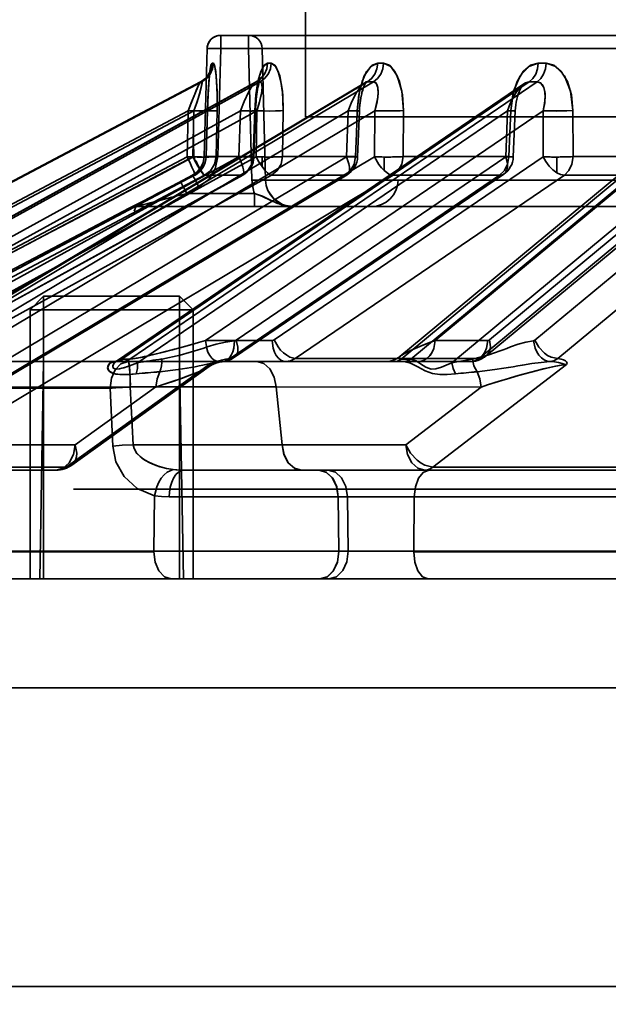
# Model space of a CAD drawing. Header units: millimetres. Extents: x -1465 to 393277, y -3788 to 454312.
# Tile 43 of 256: x 18759 to 18781, y 11624 to 11660. Entities that reach past the tile are written whole.
import ezdxf

# ---------------------------------------------------------------- set-up
doc = ezdxf.new("R2010")
doc.units = ezdxf.units.MM
doc.header["$XCLIPFRAME"] = 2
for name, color, linetype in [('AHU03-3-68634OBJ', 8, 'Continuous'), ('EC-MTR_250-0_7OBJ', 8, 'Continuous'), ('HEX_HEAD_SCR_M6X16OBJ', 8, 'Continuous')]:
    doc.layers.add(name, color=color, linetype=linetype)
picture_1 = doc.add_image_def('image1.bmp', size_in_pixel=(951, 911))

msp = doc.modelspace()

# ---------------------------------------------------------------- linework, layer by layer
at = {"layer": 'AHU03-3-68634OBJ', "color": 8, "linetype": 'Continuous', "lineweight": 35, "ltscale": 100}
for p, q in [((18954.259, 11639.827), (18686.259, 11639.827)), ((18953.759, 11635.827), (18686.759, 11635.827)), ((18953.759, 11624.827), (18686.759, 11624.827))]:
    msp.add_line(p, q, dxfattribs=at)
at = {"layer": 'EC-MTR_250-0_7OBJ', "color": 8, "linetype": 'Continuous', "lineweight": 35, "ltscale": 100}
for p, q in [((18769.409, 11656.827), (18769.409, 11715.327)), ((18766.289, 11659.34), (18766.289, 11659.827)), ((18818.107, 11659.827), (18766.289, 11659.827)), ((18767.316, 11659.34), (18767.316, 11659.827)), ((18765.789, 11659.341), (18765.681, 11655.364)), ((18765.681, 11655.364), (18765.79, 11659.34)), ((18818.127, 11659.34), (18765.79, 11659.34)), ((18766.181, 11655.364), (18766.289, 11659.34)), ((18767.438, 11654.501), (18767.316, 11659.34)), ((18767.937, 11654.501), (18767.815, 11659.34)), ((18767.815, 11659.34), (18767.937, 11654.501)), ((18765.87, 11658.446), (18765.849, 11658.407)), ((18765.885, 11658.478), (18765.87, 11658.445)), ((18765.878, 11658.349), (18765.882, 11658.388)), ((18765.882, 11658.388), (18765.887, 11658.424)), ((18765.895, 11658.505), (18765.885, 11658.478)), ((18765.887, 11658.423), (18765.891, 11658.455)), ((18765.891, 11658.455), (18765.895, 11658.483)), ((18765.901, 11658.522), (18765.895, 11658.504)), ((18746.472, 11648.027), (18765.548, 11658.115)), ((18765.544, 11658.114), (18746.472, 11648.027)), ((18746.52, 11648.028), (18765.593, 11658.115)), ((18767.57, 11658.105), (18749.236, 11648.021)), ((18749.265, 11648.028), (18767.605, 11658.115)), ((18749.399, 11648.028), (18767.739, 11658.115)), ((18771.586, 11658.083), (18754.702, 11648.007)), ((18754.783, 11648.028), (18771.686, 11658.115)), ((18755.001, 11648.028), (18771.903, 11658.115)), ((18777.436, 11658.044), (18762.451, 11647.842)), ((18762.655, 11647.917), (18777.633, 11658.115)), ((18762.951, 11647.919), (18777.926, 11658.115)), ((18765.656, 11658.186), (18765.602, 11658.148)), ((18765.839, 11657.873), (18765.847, 11657.996)), ((18765.856, 11658.11), (18765.86, 11658.164)), ((18765.864, 11658.214), (18765.869, 11658.262)), ((18765.869, 11658.262), (18765.873, 11658.308)), ((18767.746, 11658.255), (18767.729, 11658.233)), ((18771.616, 11658.104), (18771.586, 11658.083)), ((18771.635, 11658.119), (18771.615, 11658.103)), ((18772.929, 11647.919), (18785.218, 11658.115)), ((18773.284, 11647.917), (18785.575, 11658.115)), ((18765.824, 11657.601), (18765.832, 11657.741)), ((18765.828, 11657.672), (18765.835, 11657.808)), ((18765.832, 11657.741), (18765.839, 11657.873)), ((18765.835, 11657.808), (18765.843, 11657.936)), ((18784.884, 11657.973), (18772.874, 11648.009)), ((18777.202, 11657.574), (18777.23, 11657.665)), ((18777.23, 11657.665), (18777.26, 11657.748)), ((18777.26, 11657.747), (18777.292, 11657.821)), ((18777.292, 11657.821), (18777.323, 11657.886)), ((18777.323, 11657.886), (18777.353, 11657.939)), ((18777.353, 11657.938), (18777.381, 11657.981)), ((18765.806, 11657.138), (18765.812, 11657.299)), ((18765.812, 11657.299), (18765.818, 11657.453)), ((18765.818, 11657.453), (18765.824, 11657.601)), ((18767.579, 11657.267), (18767.587, 11657.372)), ((18767.596, 11657.472), (18767.607, 11657.569)), ((18777.125, 11657.157), (18777.138, 11657.268)), ((18777.138, 11657.268), (18777.155, 11657.375)), ((18777.155, 11657.375), (18777.177, 11657.478)), ((18777.177, 11657.477), (18777.202, 11657.575)), ((18746.753, 11647.348), (18765.097, 11657.05)), ((18746.955, 11647.348), (18765.299, 11657.05)), ((18749.375, 11647.348), (18767.015, 11657.05)), ((18749.974, 11647.348), (18767.613, 11657.05)), ((18754.722, 11647.348), (18770.979, 11657.05)), ((18755.694, 11647.348), (18771.95, 11657.05)), ((18763.226, 11647.782), (18776.837, 11657.05)), ((18765.097, 11657.05), (18765.049, 11655.357)), ((18765.263, 11655.357), (18765.299, 11657.05)), ((18765.733, 11648.599), (18778.144, 11657.05)), ((18765.802, 11657.057), (18765.754, 11655.364)), ((18765.756, 11655.362), (18765.806, 11657.138)), ((18766.156, 11657.057), (18766.119, 11655.364)), ((18766.119, 11655.364), (18766.156, 11657.057)), ((18767.015, 11657.05), (18766.957, 11655.357)), ((18767.541, 11657.057), (18767.484, 11655.364)), ((18767.511, 11655.358), (18767.568, 11657.05)), ((18767.613, 11657.05), (18767.59, 11655.357)), ((18768.588, 11657.057), (18768.564, 11655.364)), ((18768.564, 11655.364), (18768.588, 11657.057)), ((18770.979, 11657.05), (18770.914, 11655.357)), ((18771.324, 11655.354), (18771.389, 11657.047)), ((18771.95, 11657.05), (18771.94, 11655.357)), ((18773.007, 11657.057), (18772.996, 11655.364)), ((18772.996, 11655.364), (18773.007, 11657.057)), ((18774.178, 11648.599), (18784.363, 11657.05)), ((18774.786, 11647.782), (18785.956, 11657.05)), ((18776.837, 11657.05), (18776.767, 11655.357)), ((18776.884, 11655.364), (18776.953, 11657.057)), ((18776.953, 11657.057), (18776.884, 11655.364)), ((18777.048, 11655.352), (18777.118, 11657.045)), ((18777.118, 11657.045), (18777.125, 11657.158)), ((18777.118, 11657.045), (18777.125, 11657.157)), ((18778.144, 11657.05), (18778.148, 11655.357)), ((18779.245, 11655.364), (18779.241, 11657.057)), ((18779.245, 11655.364), (18779.241, 11657.057)), ((18769.409, 11656.827), (18871.109, 11656.827)), ((18745.564, 11645.056), (18765.049, 11655.357)), ((18745.777, 11645.056), (18765.263, 11655.357)), ((18748.221, 11645.056), (18766.957, 11655.357)), ((18748.853, 11645.056), (18767.59, 11655.357)), ((18753.646, 11645.056), (18770.914, 11655.357)), ((18754.673, 11645.056), (18771.94, 11655.357)), ((18765.326, 11655.355), (18765.326, 11655.238)), ((18765.654, 11655.18), (18765.623, 11655.089)), ((18765.673, 11655.272), (18765.653, 11655.179)), ((18765.681, 11655.364), (18765.673, 11655.271)), ((18765.754, 11655.364), (18765.681, 11655.364)), ((18767.484, 11655.364), (18766.119, 11655.364)), ((18766.859, 11648.614), (18776.767, 11655.357)), ((18767.808, 11654.998), (18767.808, 11655.353)), ((18768.252, 11648.622), (18778.148, 11655.357)), ((18771.242, 11655.364), (18768.564, 11655.364)), ((18772.304, 11654.851), (18772.304, 11655.351)), ((18776.884, 11655.364), (18772.996, 11655.364)), ((18776.17, 11648.622), (18784.291, 11655.357)), ((18777.843, 11648.614), (18785.974, 11655.357)), ((18778.644, 11654.769), (18778.644, 11655.351)), ((18784.192, 11655.364), (18779.245, 11655.364)), ((18765.407, 11654.784), (18765.332, 11654.725)), ((18765.474, 11654.85), (18765.406, 11654.783)), ((18765.533, 11654.924), (18765.473, 11654.849)), ((18765.583, 11655.005), (18765.533, 11654.924)), ((18776.053, 11648.034), (18784.175, 11654.769)), ((18745.698, 11644.299), (18765.33, 11654.678)), ((18745.843, 11644.376), (18765.328, 11654.677)), ((18746.211, 11644.376), (18765.696, 11654.677)), ((18748.334, 11644.376), (18767.071, 11654.677)), ((18748.361, 11644.383), (18767.097, 11654.684)), ((18749.425, 11644.376), (18768.16, 11654.677)), ((18753.59, 11644.376), (18770.859, 11654.677)), ((18753.667, 11644.397), (18770.934, 11654.698)), ((18755.361, 11644.376), (18772.627, 11654.677)), ((18764.73, 11654.402), (18764.472, 11654.267)), ((18765.252, 11654.677), (18764.73, 11654.402)), ((18765.252, 11654.677), (18764.808, 11654.443)), ((18765.252, 11654.677), (18764.808, 11654.443)), ((18765.333, 11654.726), (18765.252, 11654.677)), ((18765.328, 11654.677), (18765.252, 11654.677)), ((18767.071, 11654.677), (18765.696, 11654.677)), ((18766.635, 11647.934), (18776.544, 11654.677)), ((18766.791, 11647.981), (18776.699, 11654.723)), ((18772.817, 11654.501), (18767.937, 11654.501)), ((18770.859, 11654.677), (18768.16, 11654.677)), ((18769.029, 11647.942), (18778.924, 11654.677)), ((18776.544, 11654.677), (18772.627, 11654.677)), ((18772.817, 11654.501), (18867.701, 11654.501)), ((18775.787, 11647.942), (18783.91, 11654.677)), ((18778.68, 11647.934), (18786.809, 11654.677)), ((18783.91, 11654.677), (18778.924, 11654.677)), ((18763.967, 11654.003), (18763.857, 11653.946)), ((18764.114, 11654.08), (18763.967, 11654.003)), ((18764.27, 11654.162), (18764.114, 11654.08)), ((18764.472, 11654.267), (18764.27, 11654.162)), ((18764.508, 11654.286), (18764.472, 11654.267)), ((18765.041, 11654.014), (18765.486, 11654.248)), ((18767.532, 11654.014), (18765.041, 11654.014)), ((18765.486, 11654.248), (18765.484, 11654.247)), ((18767.532, 11654.014), (18767.532, 11653.527)), ((18763.322, 11653.669), (18763.101, 11653.555)), ((18763.603, 11653.814), (18763.304, 11653.659)), ((18763.726, 11653.878), (18763.603, 11653.814)), ((18763.857, 11653.946), (18763.726, 11653.878)), ((18763.884, 11653.96), (18763.857, 11653.946)), ((18762.921, 11653.47), (18744.819, 11643.942)), ((18762.921, 11653.47), (18762.93, 11653.47)), ((18762.959, 11653.484), (18762.959, 11653.483)), ((18762.982, 11653.495), (18762.97, 11653.489)), ((18763.016, 11653.512), (18762.982, 11653.495)), ((18763.116, 11653.563), (18763.016, 11653.512)), ((18763.154, 11653.527), (18767.532, 11653.527)), ((18767.532, 11653.527), (18768.937, 11653.527)), ((18768.937, 11653.527), (18818.272, 11653.527)), ((18768.179, 11648.599), (18765.733, 11648.599)), ((18776.111, 11648.599), (18774.178, 11648.599)), ((18762.715, 11647.919), (18762.951, 11647.919)), ((18775.787, 11647.942), (18769.029, 11647.942)), ((18772.553, 11647.849), (18772.46, 11647.832)), ((18772.642, 11647.875), (18772.552, 11647.848)), ((18772.727, 11647.912), (18772.641, 11647.875)), ((18772.806, 11647.957), (18772.725, 11647.911)), ((18772.877, 11648.01), (18772.804, 11647.956)), ((18773.218, 11647.919), (18772.929, 11647.919)), ((18775.825, 11647.896), (18775.905, 11647.934)), ((18762.427, 11647.827), (18754.835, 11647.827)), ((18759.776, 11647.827), (18759.637, 11639.827)), ((18760.601, 11643.942), (18765.858, 11647.712)), ((18760.816, 11644.015), (18765.868, 11647.64)), ((18762.419, 11647.826), (18762.422, 11647.827)), ((18762.426, 11647.829), (18762.421, 11647.827)), ((18762.663, 11647.827), (18762.427, 11647.827)), ((18762.451, 11647.842), (18762.437, 11647.833)), ((18772.693, 11647.827), (18762.663, 11647.827)), ((18764.776, 11647.827), (18764.916, 11639.827)), ((18765.869, 11647.64), (18765.944, 11647.689)), ((18765.942, 11647.688), (18766.023, 11647.731)), ((18772.461, 11647.832), (18772.368, 11647.827)), ((18772.982, 11647.827), (18772.693, 11647.827)), ((18775.484, 11647.827), (18772.982, 11647.827)), ((18774.084, 11643.942), (18779, 11647.712)), ((18762.226, 11646.845), (18754.084, 11646.845)), ((18763.899, 11646.889), (18756.357, 11646.89)), ((18763.9, 11646.89), (18760.939, 11644.765)), ((18762.318, 11644.717), (18762.226, 11646.845)), ((18763.067, 11644.763), (18762.964, 11646.891)), ((18775.865, 11646.889), (18768.323, 11646.89)), ((18768.323, 11646.89), (18768.546, 11644.765)), ((18768.546, 11644.765), (18768.323, 11646.89)), ((18775.865, 11646.889), (18773.093, 11644.765)), ((18773.093, 11644.765), (18775.866, 11646.889)), ((18760.939, 11644.765), (18756.392, 11644.765)), ((18773.093, 11644.765), (18768.546, 11644.765)), ((18760.601, 11643.942), (18754.522, 11643.942)), ((18783.247, 11643.942), (18774.084, 11643.942)), ((18760.233, 11643.827), (18753.956, 11643.827)), ((18764.927, 11643.827), (18769.905, 11643.827)), ((18769.905, 11643.827), (18770.244, 11643.827)), ((18770.244, 11643.827), (18783.905, 11643.827)), ((18887.392, 11643.127), (18760.873, 11643.127)), ((18763.828, 11640.845), (18763.851, 11642.889)), ((18764.396, 11642.845), (18811.416, 11642.845)), ((18770.636, 11640.845), (18770.611, 11642.845)), ((18770.951, 11642.845), (18770.976, 11640.845)), ((18773.388, 11640.845), (18773.406, 11642.845)), ((18763.828, 11640.845), (18743.913, 11640.845)), ((18763.828, 11640.827), (18743.913, 11640.827)), ((18773.388, 11640.845), (18763.828, 11640.845)), ((18805.858, 11640.845), (18773.388, 11640.845)), ((18805.858, 11640.827), (18773.388, 11640.827)), ((18744.854, 11639.827), (18769.928, 11639.827)), ((18770.269, 11639.827), (18769.928, 11639.827)), ((18770.269, 11639.827), (18810.03, 11639.827))]:
    msp.add_line(p, q, dxfattribs=at)
at = {"layer": 'EC-MTR_250-0_7OBJ', "color": 8, "linetype": 'Continuous', "lineweight": 35, "ltscale": 100, "flags": 128}
for points in [[(18766.15, 11659.807), (18766.085, 11659.783), (18766.023, 11659.75), (18765.966, 11659.709), (18765.916, 11659.66), (18765.873, 11659.605), (18765.838, 11659.544), (18765.813, 11659.479), (18765.796, 11659.411), (18765.789, 11659.341)], [(18766.289, 11659.827), (18766.219, 11659.822), (18766.15, 11659.807)], [(18765.79, 11659.34), (18765.806, 11659.344), (18765.822, 11659.344), (18765.842, 11659.345), (18765.867, 11659.346), (18765.929, 11659.346), (18766.005, 11659.346), (18766.093, 11659.344), (18766.189, 11659.343), (18766.289, 11659.34)], [(18766.289, 11659.34), (18766.189, 11659.343), (18766.093, 11659.344), (18766.005, 11659.346), (18765.929, 11659.346), (18765.867, 11659.346), (18765.842, 11659.345), (18765.822, 11659.344), (18765.806, 11659.344), (18765.796, 11659.343)], [(18767.316, 11659.34), (18767.411, 11659.342), (18767.502, 11659.344), (18767.587, 11659.345), (18767.662, 11659.345), (18767.724, 11659.345), (18767.75, 11659.344), (18767.771, 11659.344), (18767.789, 11659.343), (18767.802, 11659.342), (18767.815, 11659.34)], [(18765.593, 11658.115), (18765.762, 11658.234), (18765.898, 11658.4), (18765.985, 11658.597), (18766.018, 11658.802)], [(18765.802, 11657.057), (18765.824, 11657.637), (18765.854, 11658.127), (18765.89, 11658.5), (18765.931, 11658.727), (18765.973, 11658.802)], [(18765.973, 11658.802), (18765.92, 11658.686), (18765.871, 11658.332), (18765.831, 11657.768), (18765.802, 11657.057)], [(18766.018, 11658.802), (18766.006, 11658.802), (18765.973, 11658.802)], [(18766.018, 11658.802), (18766.074, 11658.686), (18766.124, 11658.332), (18766.155, 11657.768), (18766.156, 11657.057)], [(18766.156, 11657.057), (18766.157, 11657.637), (18766.139, 11658.127), (18766.106, 11658.5), (18766.063, 11658.727), (18766.018, 11658.802)], [(18767.541, 11657.057), (18767.583, 11657.637), (18767.659, 11658.127), (18767.763, 11658.5), (18767.885, 11658.727), (18768.014, 11658.802)], [(18768.014, 11658.802), (18767.855, 11658.686), (18767.709, 11658.332), (18767.599, 11657.768), (18767.541, 11657.057)], [(18767.605, 11658.115), (18767.767, 11658.234), (18767.899, 11658.4), (18767.983, 11658.597), (18768.014, 11658.802)], [(18767.739, 11658.115), (18767.901, 11658.234), (18768.032, 11658.4), (18768.116, 11658.597), (18768.147, 11658.802)], [(18768.147, 11658.802), (18768.31, 11658.686), (18768.457, 11658.332), (18768.558, 11657.768), (18768.588, 11657.057)], [(18768.588, 11657.057), (18768.57, 11657.637), (18768.505, 11658.127), (18768.403, 11658.5), (18768.279, 11658.727), (18768.147, 11658.802)], [(18771.307, 11657.057), (18771.365, 11657.637), (18771.485, 11658.127), (18771.654, 11658.5), (18771.853, 11658.727), (18772.064, 11658.802)], [(18772.064, 11658.802), (18771.803, 11658.686), (18771.566, 11658.332), (18771.39, 11657.768), (18771.307, 11657.057)], [(18771.686, 11658.115), (18771.836, 11658.234), (18771.957, 11658.4), (18772.035, 11658.597), (18772.064, 11658.802)], [(18771.903, 11658.115), (18772.052, 11658.234), (18772.173, 11658.4), (18772.25, 11658.597), (18772.278, 11658.802)], [(18772.278, 11658.802), (18772.543, 11658.686), (18772.781, 11658.332), (18772.948, 11657.768), (18773.007, 11657.057)], [(18773.007, 11657.057), (18772.969, 11657.637), (18772.859, 11658.127), (18772.693, 11658.5), (18772.492, 11658.727), (18772.278, 11658.802)], [(18776.953, 11657.057), (18777.027, 11657.637), (18777.186, 11658.127), (18777.413, 11658.5), (18777.681, 11658.727), (18777.965, 11658.802)], [(18777.965, 11658.801), (18777.613, 11658.686), (18777.294, 11658.332), (18777.06, 11657.768), (18776.953, 11657.057)], [(18777.965, 11658.802), (18777.94, 11658.597), (18777.871, 11658.4), (18777.765, 11658.234), (18777.633, 11658.115)], [(18777.926, 11658.115), (18778.056, 11658.234), (18778.162, 11658.4), (18778.229, 11658.597), (18778.254, 11658.802)], [(18778.254, 11658.802), (18778.609, 11658.686), (18778.929, 11658.332), (18779.156, 11657.768), (18779.241, 11657.057)], [(18779.241, 11657.057), (18779.185, 11657.637), (18779.035, 11658.127), (18778.811, 11658.5), (18778.541, 11658.727), (18778.255, 11658.801)], [(18765.849, 11658.407), (18765.822, 11658.363), (18765.789, 11658.318), (18765.75, 11658.272), (18765.706, 11658.228), (18765.656, 11658.186), (18765.602, 11658.148), (18765.544, 11658.114)], [(18765.873, 11658.307), (18765.878, 11658.35), (18765.882, 11658.388)], [(18765.895, 11658.482), (18765.899, 11658.505), (18765.902, 11658.522), (18765.904, 11658.533), (18765.901, 11658.522)], [(18765.544, 11658.114), (18765.483, 11658.016), (18765.382, 11657.784), (18765.249, 11657.449), (18765.097, 11657.05)], [(18765.544, 11658.114), (18765.505, 11658.058), (18765.473, 11657.993), (18765.387, 11657.796), (18765.309, 11657.605), (18765.208, 11657.343), (18765.097, 11657.05)], [(18765.299, 11657.05), (18765.393, 11657.314), (18765.469, 11657.546), (18765.529, 11657.747), (18765.571, 11657.908), (18765.595, 11658.019), (18765.603, 11658.079), (18765.593, 11658.115)], [(18765.299, 11657.05), (18765.417, 11657.385), (18765.509, 11657.679), (18765.573, 11657.913), (18765.6, 11658.063), (18765.593, 11658.115)], [(18765.548, 11658.115), (18765.558, 11658.115), (18765.593, 11658.115)], [(18765.548, 11658.115), (18765.559, 11658.115), (18765.593, 11658.115)], [(18765.843, 11657.936), (18765.851, 11658.054), (18765.856, 11658.11)], [(18765.847, 11657.997), (18765.851, 11658.055), (18765.856, 11658.111)], [(18765.86, 11658.163), (18765.864, 11658.215), (18765.869, 11658.262)], [(18767.015, 11657.05), (18767.149, 11657.391), (18767.307, 11657.734), (18767.46, 11657.992), (18767.57, 11658.105)], [(18767.669, 11658.173), (18767.625, 11658.139), (18767.569, 11658.104)], [(18767.57, 11658.105), (18767.579, 11658.109), (18767.605, 11658.115)], [(18767.57, 11658.104), (18767.582, 11658.11), (18767.594, 11658.114), (18767.605, 11658.115)], [(18767.613, 11657.05), (18767.697, 11657.314), (18767.757, 11657.546), (18767.795, 11657.747), (18767.81, 11657.908), (18767.806, 11658.019), (18767.789, 11658.079), (18767.739, 11658.115)], [(18767.613, 11657.05), (18767.717, 11657.385), (18767.784, 11657.679), (18767.81, 11657.913), (18767.794, 11658.063), (18767.739, 11658.115)], [(18767.619, 11657.662), (18767.631, 11657.75), (18767.644, 11657.833), (18767.658, 11657.911), (18767.673, 11657.982), (18767.688, 11658.048), (18767.702, 11658.106)], [(18767.688, 11658.048), (18767.702, 11658.106), (18767.717, 11658.157), (18767.73, 11658.2), (18767.742, 11658.234), (18767.751, 11658.257), (18767.757, 11658.272), (18767.746, 11658.255), (18767.729, 11658.233), (18767.704, 11658.205), (18767.67, 11658.173), (18767.625, 11658.139)], [(18770.979, 11657.05), (18771.115, 11657.397), (18771.281, 11657.723), (18771.436, 11657.946), (18771.586, 11658.083)], [(18771.471, 11657.673), (18771.493, 11657.761), (18771.516, 11657.839), (18771.54, 11657.91), (18771.563, 11657.972), (18771.586, 11658.026), (18771.607, 11658.068), (18771.624, 11658.099), (18771.636, 11658.118), (18771.643, 11658.127), (18771.634, 11658.118)], [(18771.49, 11657.746), (18771.509, 11657.816), (18771.53, 11657.881), (18771.551, 11657.941), (18771.572, 11657.993), (18771.592, 11658.038), (18771.61, 11658.074), (18771.625, 11658.101)], [(18771.586, 11658.083), (18771.621, 11658.101), (18771.654, 11658.111), (18771.686, 11658.115)], [(18771.95, 11657.05), (18772.022, 11657.314), (18772.062, 11657.546), (18772.077, 11657.747), (18772.064, 11657.908), (18772.032, 11658.019), (18771.991, 11658.079), (18771.903, 11658.115)], [(18771.95, 11657.05), (18772.037, 11657.385), (18772.075, 11657.679), (18772.063, 11657.913), (18772.004, 11658.063), (18771.903, 11658.115)], [(18776.837, 11657.05), (18776.931, 11657.314), (18777.039, 11657.546), (18777.159, 11657.747), (18777.283, 11657.908), (18777.401, 11658.019), (18777.494, 11658.079), (18777.633, 11658.115)], [(18777.381, 11657.981), (18777.404, 11658.012), (18777.423, 11658.033), (18777.434, 11658.043)], [(18778.144, 11657.05), (18778.2, 11657.314), (18778.22, 11657.546), (18778.21, 11657.747), (18778.171, 11657.908), (18778.111, 11658.019), (18778.049, 11658.079), (18777.926, 11658.115)], [(18778.144, 11657.05), (18778.205, 11657.347), (18778.216, 11657.692), (18778.169, 11657.913), (18778.065, 11658.067), (18777.926, 11658.115)], [(18767.607, 11657.569), (18767.619, 11657.663), (18767.631, 11657.751)], [(18771.389, 11657.047), (18771.395, 11657.162), (18771.405, 11657.275), (18771.418, 11657.382), (18771.434, 11657.485), (18771.452, 11657.583), (18771.472, 11657.675)], [(18767.568, 11657.05), (18767.573, 11657.16), (18767.579, 11657.268)], [(18767.568, 11657.05), (18767.573, 11657.16), (18767.579, 11657.267)], [(18767.587, 11657.372), (18767.597, 11657.473), (18767.607, 11657.57)], [(18771.394, 11657.151), (18771.402, 11657.249), (18771.413, 11657.342), (18771.425, 11657.431), (18771.439, 11657.516), (18771.454, 11657.596)], [(18765.097, 11657.05), (18765.236, 11657.047), (18765.375, 11657.044), (18765.505, 11657.043), (18765.564, 11657.043), (18765.618, 11657.044), (18765.666, 11657.044), (18765.707, 11657.045), (18765.741, 11657.047), (18765.768, 11657.048), (18765.787, 11657.05), (18765.799, 11657.052), (18765.805, 11657.069), (18765.803, 11657.057), (18765.802, 11657.071)], [(18765.097, 11657.05), (18765.236, 11657.047), (18765.375, 11657.044), (18765.505, 11657.043), (18765.564, 11657.043), (18765.618, 11657.044), (18765.666, 11657.044), (18765.707, 11657.045), (18765.741, 11657.047), (18765.768, 11657.048), (18765.787, 11657.05), (18765.799, 11657.052), (18765.805, 11657.069), (18765.803, 11657.057), (18765.802, 11657.071)], [(18765.299, 11657.05), (18765.288, 11656.476), (18765.284, 11655.912), (18765.294, 11655.356)], [(18765.363, 11657.048), (18765.638, 11657.044), (18765.772, 11657.043), (18765.893, 11657.044), (18765.995, 11657.046), (18766.074, 11657.049), (18766.127, 11657.052), (18766.156, 11657.057)], [(18767.015, 11657.05), (18767.146, 11657.047), (18767.271, 11657.044), (18767.328, 11657.044), (18767.382, 11657.043), (18767.429, 11657.043), (18767.471, 11657.044), (18767.505, 11657.044), (18767.533, 11657.045), (18767.552, 11657.047), (18767.564, 11657.049), (18767.541, 11657.057)], [(18767.015, 11657.05), (18767.122, 11657.047), (18767.226, 11657.045), (18767.323, 11657.044), (18767.409, 11657.043), (18767.445, 11657.044), (18767.478, 11657.044), (18767.506, 11657.044), (18767.528, 11657.045), (18767.546, 11657.046), (18767.559, 11657.047), (18767.569, 11657.05)], [(18767.568, 11657.05), (18767.553, 11657.055), (18767.541, 11657.057)], [(18767.831, 11657.045), (18768.078, 11657.043), (18768.306, 11657.045), (18768.482, 11657.05), (18768.588, 11657.057)], [(18770.979, 11657.05), (18771.096, 11657.047), (18771.151, 11657.045), (18771.203, 11657.044), (18771.249, 11657.044), (18771.29, 11657.043), (18771.325, 11657.043), (18771.352, 11657.044), (18771.372, 11657.044), (18771.384, 11657.045), (18771.375, 11657.05), (18771.358, 11657.052), (18771.335, 11657.054), (18771.307, 11657.057)], [(18770.979, 11657.05), (18771.061, 11657.047), (18771.138, 11657.046), (18771.21, 11657.044), (18771.272, 11657.044), (18771.298, 11657.043), (18771.322, 11657.043), (18771.342, 11657.044), (18771.359, 11657.044), (18771.372, 11657.044), (18771.387, 11657.046)], [(18771.31, 11657.056), (18771.276, 11656.21), (18771.242, 11655.364)], [(18771.389, 11657.047), (18771.376, 11657.05), (18771.355, 11657.052), (18771.341, 11657.054), (18771.307, 11657.057)], [(18772.314, 11657.044), (18772.527, 11657.044), (18772.726, 11657.046), (18772.889, 11657.051), (18773.007, 11657.057)], [(18777.118, 11657.045), (18777.106, 11657.044), (18777.086, 11657.043), (18777.072, 11657.044), (18777.056, 11657.044), (18777.039, 11657.044), (18776.997, 11657.045), (18776.948, 11657.046), (18776.895, 11657.048), (18776.837, 11657.05)], [(18776.953, 11657.057), (18776.988, 11657.055), (18777.02, 11657.053), (18777.048, 11657.051), (18777.072, 11657.049), (18777.092, 11657.048), (18777.106, 11657.046), (18777.117, 11657.045)], [(18779.241, 11657.057), (18779.013, 11657.048), (18778.712, 11657.044), (18778.401, 11657.044), (18778.144, 11657.05)], [(18778.144, 11657.05), (18778.368, 11657.045), (18778.64, 11657.043)], [(18778.64, 11657.043), (18778.981, 11657.048), (18779.241, 11657.057)], [(18765.049, 11655.357), (18765.333, 11655.352), (18765.563, 11655.351), (18765.714, 11655.355), (18765.754, 11655.364)], [(18765.049, 11655.357), (18765.237, 11655.353), (18765.424, 11655.351), (18765.594, 11655.351), (18765.717, 11655.356), (18765.754, 11655.364)], [(18765.328, 11654.677), (18765.335, 11654.686), (18765.333, 11654.708), (18765.329, 11654.731), (18765.32, 11654.76), (18765.309, 11654.794), (18765.294, 11654.834), (18765.276, 11654.878), (18765.232, 11654.981), (18765.178, 11655.097), (18765.049, 11655.357)], [(18765.252, 11654.677), (18765.426, 11654.8), (18765.559, 11654.963), (18765.647, 11655.154), (18765.681, 11655.364)], [(18766.119, 11655.364), (18766.093, 11655.36), (18766.053, 11655.357), (18766.005, 11655.355), (18765.953, 11655.353), (18765.9, 11655.352), (18765.846, 11655.351), (18765.794, 11655.351), (18765.743, 11655.351), (18765.695, 11655.351), (18765.65, 11655.351), (18765.608, 11655.351), (18765.569, 11655.352), (18765.533, 11655.352), (18765.501, 11655.352), (18765.47, 11655.353), (18765.442, 11655.353), (18765.412, 11655.354), (18765.382, 11655.354), (18765.351, 11655.355), (18765.321, 11655.356), (18765.294, 11655.356)], [(18765.294, 11655.356), (18765.301, 11655.303), (18765.34, 11655.253), (18765.382, 11655.2), (18765.406, 11655.133), (18765.443, 11655.065), (18765.481, 11654.994), (18765.52, 11654.923), (18765.56, 11654.854), (18765.601, 11654.789), (18765.64, 11654.733), (18765.673, 11654.693), (18765.696, 11654.677)], [(18765.326, 11655.238), (18765.39, 11655.124), (18765.452, 11655.018), (18765.51, 11654.922), (18765.563, 11654.838), (18765.609, 11654.771), (18765.647, 11654.72), (18765.663, 11654.702), (18765.676, 11654.689), (18765.687, 11654.68)], [(18765.486, 11654.248), (18765.847, 11654.529), (18766.088, 11654.915), (18766.181, 11655.365)], [(18765.624, 11655.091), (18765.583, 11655.004), (18765.533, 11654.924)], [(18766.181, 11655.364), (18766.088, 11655.366), (18765.993, 11655.368), (18765.902, 11655.369), (18765.821, 11655.37), (18765.786, 11655.37), (18765.756, 11655.369), (18765.731, 11655.369), (18765.711, 11655.368), (18765.696, 11655.367), (18765.681, 11655.364)], [(18766.119, 11655.364), (18766.061, 11655.083), (18765.915, 11654.848), (18765.696, 11654.677)], [(18767.484, 11655.364), (18767.505, 11655.355), (18767.412, 11655.351), (18767.22, 11655.352), (18766.957, 11655.357)], [(18767.071, 11654.677), (18767.091, 11654.681), (18767.108, 11654.692), (18767.13, 11654.731), (18767.135, 11654.76), (18767.137, 11654.794), (18767.129, 11654.878), (18767.106, 11654.981), (18767.068, 11655.097), (18767.018, 11655.224), (18766.957, 11655.357)], [(18767.484, 11655.364), (18767.429, 11655.088), (18767.286, 11654.85), (18767.071, 11654.677)], [(18767.59, 11655.357), (18767.694, 11655.17), (18767.808, 11654.998)], [(18768.564, 11655.364), (18768.526, 11655.361), (18768.481, 11655.358), (18768.433, 11655.356), (18768.384, 11655.355), (18768.336, 11655.353), (18768.288, 11655.352), (18768.242, 11655.352), (18768.199, 11655.351), (18768.158, 11655.351), (18768.119, 11655.351), (18768.083, 11655.351), (18768.05, 11655.351), (18768.02, 11655.351), (18767.991, 11655.351), (18767.962, 11655.351), (18767.929, 11655.351), (18767.895, 11655.352), (18767.864, 11655.352), (18767.835, 11655.352), (18767.808, 11655.353)], [(18768.564, 11655.364), (18768.511, 11655.088), (18768.37, 11654.85), (18768.16, 11654.677)], [(18771.242, 11655.364), (18771.191, 11655.088), (18771.058, 11654.849), (18770.859, 11654.677)], [(18770.859, 11654.677), (18770.923, 11654.692), (18770.973, 11654.731), (18771.006, 11654.794), (18771.023, 11654.878), (18771.021, 11654.981), (18771.002, 11655.097), (18770.914, 11655.357)], [(18771.242, 11655.364), (18771.321, 11655.355), (18771.287, 11655.351), (18771.145, 11655.352), (18770.914, 11655.357)], [(18772.304, 11654.851), (18772.203, 11654.956), (18772.106, 11655.079), (18771.94, 11655.357)], [(18772.996, 11655.364), (18772.936, 11655.36), (18772.871, 11655.358), (18772.803, 11655.356), (18772.736, 11655.354), (18772.67, 11655.353), (18772.607, 11655.352), (18772.547, 11655.351), (18772.49, 11655.351), (18772.438, 11655.351), (18772.386, 11655.351), (18772.34, 11655.351), (18772.304, 11655.351)], [(18772.996, 11655.364), (18772.947, 11655.088), (18772.819, 11654.85), (18772.627, 11654.677)], [(18776.884, 11655.364), (18776.839, 11655.088), (18776.721, 11654.849), (18776.544, 11654.677)], [(18776.544, 11654.677), (18776.634, 11654.692), (18776.709, 11654.731), (18776.769, 11654.794), (18776.809, 11654.878), (18776.83, 11654.981), (18776.829, 11655.097), (18776.767, 11655.357)], [(18777.018, 11655.355), (18777.043, 11655.351), (18776.956, 11655.352), (18776.767, 11655.357)], [(18776.884, 11655.364), (18777.018, 11655.355)], [(18778.644, 11654.769), (18778.498, 11654.877), (18778.36, 11655.017), (18778.242, 11655.18), (18778.148, 11655.357)], [(18778.644, 11655.351), (18778.605, 11655.351), (18778.559, 11655.351), (18778.51, 11655.351), (18778.457, 11655.351), (18778.4, 11655.352), (18778.34, 11655.353), (18778.277, 11655.354), (18778.213, 11655.355), (18778.148, 11655.357)], [(18778.644, 11655.351), (18778.679, 11655.351), (18778.723, 11655.351), (18778.771, 11655.352), (18778.82, 11655.352), (18778.873, 11655.353), (18778.93, 11655.354), (18778.99, 11655.355), (18779.052, 11655.357), (18779.116, 11655.359), (18779.181, 11655.361), (18779.245, 11655.364)], [(18779.245, 11655.364), (18779.202, 11655.088), (18779.09, 11654.85), (18778.924, 11654.677)], [(18768.16, 11654.677), (18768.129, 11654.684), (18768.092, 11654.701), (18768.007, 11654.765), (18767.91, 11654.866), (18767.808, 11654.998)], [(18772.304, 11654.851), (18772.392, 11654.778), (18772.476, 11654.724), (18772.555, 11654.69), (18772.627, 11654.677)], [(18778.644, 11654.769), (18778.788, 11654.702), (18778.924, 11654.677)], [(18762.93, 11653.47), (18762.945, 11653.476), (18762.956, 11653.481), (18762.968, 11653.488), (18762.983, 11653.495), (18763.019, 11653.513), (18763.04, 11653.524), (18763.062, 11653.535), (18763.11, 11653.56), (18763.163, 11653.587), (18763.218, 11653.615), (18763.335, 11653.675), (18763.457, 11653.738), (18763.584, 11653.804), (18763.715, 11653.872), (18763.984, 11654.012), (18764.258, 11654.155), (18764.808, 11654.443)], [(18764.808, 11654.443), (18764.396, 11654.227), (18764.037, 11654.039), (18763.723, 11653.876), (18763.413, 11653.715), (18763.175, 11653.593), (18762.996, 11653.502), (18762.93, 11653.47)], [(18764.808, 11654.443), (18764.817, 11654.429), (18764.825, 11654.416), (18764.835, 11654.399), (18764.847, 11654.377), (18764.877, 11654.322), (18764.914, 11654.253), (18764.955, 11654.175), (18764.999, 11654.094), (18765.041, 11654.014)], [(18765.485, 11654.247), (18765.443, 11654.328), (18765.4, 11654.409), (18765.358, 11654.487), (18765.321, 11654.556), (18765.291, 11654.611), (18765.279, 11654.633), (18765.269, 11654.65), (18765.262, 11654.663), (18765.257, 11654.671), (18765.256, 11654.686)], [(18767.937, 11654.501), (18767.924, 11654.503), (18767.911, 11654.504), (18767.894, 11654.505), (18767.872, 11654.505), (18767.846, 11654.506), (18767.784, 11654.506), (18767.709, 11654.506), (18767.624, 11654.505), (18767.533, 11654.503), (18767.438, 11654.501)], [(18768.937, 11653.527), (18768.741, 11653.547), (18768.557, 11653.604), (18768.241, 11653.813), (18768.024, 11654.123), (18767.962, 11654.305), (18767.937, 11654.501)], [(18765.041, 11654.014), (18764.489, 11653.869), (18763.95, 11653.729), (18763.69, 11653.661), (18763.567, 11653.63), (18763.451, 11653.6), (18763.396, 11653.586), (18763.344, 11653.572), (18763.295, 11653.56), (18763.252, 11653.549), (18763.216, 11653.54), (18763.189, 11653.533), (18763.178, 11653.531), (18763.17, 11653.524), (18763.11, 11653.363)], [(18768.937, 11653.527), (18768.52, 11653.592), (18768.159, 11653.741), (18767.803, 11653.916), (18767.532, 11654.014)], [(18768.937, 11653.527), (18768.641, 11653.561), (18768.351, 11653.656), (18768.091, 11653.778), (18767.826, 11653.906), (18767.532, 11654.014)], [(18762.97, 11653.489), (18762.959, 11653.484)], [(18762.964, 11653.486), (18762.981, 11653.493), (18762.994, 11653.498), (18763.009, 11653.503), (18763.025, 11653.508), (18763.042, 11653.512), (18763.061, 11653.516), (18763.08, 11653.52), (18763.1, 11653.523), (18763.12, 11653.525), (18763.141, 11653.527), (18763.162, 11653.527)], [(18763.12, 11653.525), (18763.141, 11653.527), (18763.162, 11653.527)], [(18765.733, 11648.599), (18765.473, 11648.523), (18765.23, 11648.452), (18765.003, 11648.388), (18764.791, 11648.33), (18764.593, 11648.276), (18764.408, 11648.228), (18764.235, 11648.184), (18764.075, 11648.144), (18763.925, 11648.107), (18763.786, 11648.074), (18763.656, 11648.043), (18763.536, 11648.015), (18763.425, 11647.991), (18763.321, 11647.97), (18763.226, 11647.952), (18763.138, 11647.937), (18763.061, 11647.927), (18762.998, 11647.921), (18762.951, 11647.919)], [(18765.733, 11648.599), (18765.467, 11648.521), (18765.209, 11648.448), (18764.964, 11648.379), (18764.733, 11648.316), (18764.516, 11648.258), (18764.31, 11648.204), (18764.07, 11648.143), (18763.869, 11648.093), (18763.709, 11648.056), (18763.585, 11648.028), (18763.492, 11648.007), (18763.35, 11647.978), (18763.185, 11647.947), (18763.061, 11647.928), (18762.951, 11647.919)], [(18764.127, 11647.919), (18764.796, 11648.059), (18765.129, 11648.154), (18765.295, 11648.205), (18765.461, 11648.256), (18765.627, 11648.309), (18765.794, 11648.362), (18766.127, 11648.461), (18766.461, 11648.541), (18766.797, 11648.59)], [(18766.797, 11648.59), (18766.461, 11648.541), (18766.127, 11648.461), (18765.794, 11648.362), (18765.627, 11648.309), (18765.461, 11648.257), (18765.295, 11648.205), (18765.129, 11648.154), (18764.796, 11648.059), (18764.127, 11647.919)], [(18765.733, 11648.599), (18765.773, 11648.311), (18765.82, 11648.173), (18765.885, 11648.05), (18765.964, 11647.95), (18766.052, 11647.879), (18766.141, 11647.84), (18766.229, 11647.827)], [(18766.229, 11647.827), (18766.142, 11647.839), (18766.053, 11647.879), (18765.965, 11647.95), (18765.886, 11648.049), (18765.821, 11648.172), (18765.773, 11648.311), (18765.733, 11648.599)], [(18766.797, 11648.591), (18766.773, 11648.316), (18766.734, 11648.183), (18766.678, 11648.063), (18766.608, 11647.964), (18766.527, 11647.89), (18766.44, 11647.844), (18766.353, 11647.823)], [(18766.635, 11647.934), (18766.725, 11647.949), (18766.801, 11647.988), (18766.86, 11648.051), (18766.901, 11648.135), (18766.922, 11648.237), (18766.922, 11648.354), (18766.859, 11648.614)], [(18766.859, 11648.614), (18766.839, 11648.603), (18766.819, 11648.595), (18766.797, 11648.591)], [(18768.179, 11648.599), (18768.198, 11648.601), (18768.252, 11648.622)], [(18768.179, 11648.599), (18768.219, 11648.312), (18768.266, 11648.174), (18768.331, 11648.052), (18768.409, 11647.952), (18768.496, 11647.881), (18768.587, 11647.84), (18768.675, 11647.827)], [(18769.029, 11647.942), (18768.828, 11647.992), (18768.714, 11648.055), (18768.6, 11648.143), (18768.492, 11648.25), (18768.395, 11648.371), (18768.252, 11648.622)], [(18774.178, 11648.599), (18773.975, 11648.523), (18773.795, 11648.452), (18773.637, 11648.388), (18773.498, 11648.33), (18773.375, 11648.276), (18773.268, 11648.228), (18773.175, 11648.184), (18773.094, 11648.144), (18773.026, 11648.107), (18772.968, 11648.074), (18772.92, 11648.043), (18772.882, 11648.015)], [(18774.178, 11648.599), (18773.97, 11648.521), (18773.781, 11648.448), (18773.612, 11648.379), (18773.462, 11648.316), (18773.331, 11648.258), (18773.215, 11648.204), (18773.092, 11648.143), (18773.001, 11648.093), (18772.939, 11648.056), (18772.898, 11648.028)], [(18773.55, 11647.827), (18773.66, 11647.839), (18773.773, 11647.879), (18773.884, 11647.95), (18773.984, 11648.049), (18774.066, 11648.172), (18774.127, 11648.311), (18774.178, 11648.599)], [(18774.178, 11648.599), (18774.127, 11648.311), (18774.067, 11648.173), (18773.985, 11648.05), (18773.885, 11647.95), (18773.774, 11647.879), (18773.661, 11647.84), (18773.55, 11647.827)], [(18775.484, 11647.827), (18775.596, 11647.84), (18775.711, 11647.881), (18775.821, 11647.952), (18775.92, 11648.052), (18776.001, 11648.174), (18776.061, 11648.312), (18776.111, 11648.599)], [(18777.792, 11648.59), (18777.507, 11648.541), (18777.226, 11648.461), (18776.947, 11648.362), (18776.808, 11648.309), (18776.669, 11648.257), (18776.53, 11648.205), (18776.39, 11648.154), (18776.111, 11648.059), (18775.547, 11647.919)], [(18775.547, 11647.919), (18776.111, 11648.059), (18776.39, 11648.154), (18776.53, 11648.205), (18776.669, 11648.256), (18776.808, 11648.309), (18776.947, 11648.362), (18777.226, 11648.461), (18777.507, 11648.541), (18777.792, 11648.59)], [(18776.17, 11648.622), (18776.204, 11648.371), (18776.186, 11648.25), (18776.143, 11648.143), (18776.076, 11648.055), (18775.991, 11647.992), (18775.787, 11647.942)], [(18776.141, 11648.605), (18776.111, 11648.599)], [(18776.17, 11648.622), (18776.141, 11648.605)], [(18777.791, 11648.591), (18777.809, 11648.595), (18777.827, 11648.603), (18777.843, 11648.614)], [(18778.395, 11647.823), (18778.29, 11647.844), (18778.183, 11647.89), (18778.08, 11647.964), (18777.986, 11648.063), (18777.908, 11648.183), (18777.849, 11648.316), (18777.791, 11648.591)], [(18777.843, 11648.614), (18777.983, 11648.354), (18778.19, 11648.135), (18778.309, 11648.051), (18778.434, 11647.988), (18778.68, 11647.934)], [(18762.655, 11647.917), (18762.472, 11647.855), (18762.381, 11647.781), (18762.344, 11647.731), (18762.317, 11647.639), (18762.337, 11647.586), (18762.396, 11647.554), (18762.474, 11647.549), (18762.562, 11647.559), (18762.657, 11647.581), (18762.727, 11647.6), (18762.863, 11647.644), (18762.971, 11647.683), (18763.092, 11647.729), (18763.226, 11647.782)], [(18762.655, 11647.917), (18762.45, 11647.841), (18762.363, 11647.759), (18762.318, 11647.663), (18762.337, 11647.586), (18762.445, 11647.548), (18762.566, 11647.56), (18762.71, 11647.595), (18762.869, 11647.646), (18763.038, 11647.708), (18763.226, 11647.782)], [(18762.655, 11647.917), (18762.529, 11647.849), (18762.395, 11647.826)], [(18762.395, 11647.826), (18762.529, 11647.849), (18762.655, 11647.917)], [(18762.427, 11647.827), (18762.526, 11647.837), (18762.623, 11647.868), (18762.715, 11647.919)], [(18762.655, 11647.917), (18762.676, 11647.918), (18762.695, 11647.919), (18762.715, 11647.919)], [(18762.663, 11647.827), (18762.737, 11647.833), (18762.811, 11647.85), (18762.883, 11647.879), (18762.951, 11647.919)], [(18762.951, 11647.919), (18762.883, 11647.879), (18762.811, 11647.85), (18762.737, 11647.833), (18762.663, 11647.827)], [(18764.051, 11647.449), (18764.089, 11647.554), (18764.115, 11647.67), (18764.128, 11647.794), (18764.127, 11647.919)], [(18765.858, 11647.712), (18765.98, 11647.771), (18766.146, 11647.831), (18766.312, 11647.878), (18766.468, 11647.911), (18766.635, 11647.934)], [(18766.635, 11647.934), (18766.546, 11647.879), (18766.451, 11647.841), (18766.353, 11647.823)], [(18766.359, 11647.823), (18766.435, 11647.834), (18766.511, 11647.851), (18766.584, 11647.875), (18766.656, 11647.904), (18766.725, 11647.94), (18766.791, 11647.981)], [(18769.029, 11647.942), (18768.857, 11647.856), (18768.675, 11647.827)], [(18772.693, 11647.827), (18772.753, 11647.833), (18772.814, 11647.85), (18772.873, 11647.879), (18772.929, 11647.919)], [(18772.882, 11648.015), (18772.854, 11647.991), (18772.836, 11647.97), (18772.829, 11647.952), (18772.834, 11647.937), (18772.853, 11647.927), (18772.886, 11647.921), (18772.929, 11647.919)], [(18772.844, 11647.978), (18772.834, 11647.947), (18772.856, 11647.928)], [(18772.872, 11648.007), (18772.844, 11647.978)], [(18772.856, 11647.928), (18772.929, 11647.919)], [(18772.898, 11648.028), (18772.872, 11648.007)], [(18773.019, 11647.826), (18773.154, 11647.849), (18773.284, 11647.917)], [(18773.218, 11647.919), (18773.24, 11647.919), (18773.262, 11647.918), (18773.284, 11647.917)], [(18773.284, 11647.917), (18773.47, 11647.85), (18773.64, 11647.738), (18773.826, 11647.613), (18774.021, 11647.551), (18774.199, 11647.561), (18774.402, 11647.618), (18774.579, 11647.687), (18774.786, 11647.782)], [(18774.786, 11647.782), (18774.966, 11647.817), (18775.547, 11647.919)], [(18775.484, 11647.827), (18775.571, 11647.831), (18775.657, 11647.844), (18775.742, 11647.866), (18775.825, 11647.896), (18775.905, 11647.934), (18775.982, 11647.981), (18776.053, 11648.034)], [(18775.484, 11647.827), (18775.64, 11647.857), (18775.787, 11647.942)], [(18775.713, 11647.449), (18775.602, 11647.67), (18775.547, 11647.919)], [(18778.68, 11647.934), (18778.542, 11647.858), (18778.395, 11647.823)], [(18779, 11647.712), (18779.023, 11647.765), (18779.009, 11647.813), (18778.967, 11647.854), (18778.896, 11647.89), (18778.806, 11647.915), (18778.68, 11647.934)], [(18763.181, 11647.373), (18762.959, 11647.354), (18762.76, 11647.345), (18762.583, 11647.347), (18762.43, 11647.364), (18762.305, 11647.398), (18762.211, 11647.449), (18762.152, 11647.519), (18762.13, 11647.599), (18762.147, 11647.682), (18762.202, 11647.754), (18762.287, 11647.804), (18762.395, 11647.826)], [(18762.395, 11647.826), (18762.213, 11647.763), (18762.133, 11647.629), (18762.179, 11647.479), (18762.345, 11647.382), (18762.585, 11647.347), (18762.849, 11647.348), (18763.181, 11647.373)], [(18762.226, 11646.845), (18762.276, 11647.21), (18762.408, 11647.517), (18762.613, 11647.738), (18762.885, 11647.827)], [(18762.427, 11647.827), (18762.406, 11647.827), (18762.395, 11647.826)], [(18762.437, 11647.833), (18762.426, 11647.828)], [(18762.964, 11646.891), (18762.974, 11646.999), (18762.953, 11647.12), (18762.956, 11647.242), (18762.951, 11647.369), (18762.944, 11647.496), (18762.934, 11647.617), (18762.92, 11647.722), (18762.904, 11647.798), (18762.885, 11647.827)], [(18762.885, 11647.827), (18762.899, 11647.812), (18762.913, 11647.762), (18762.927, 11647.676), (18762.939, 11647.556), (18762.949, 11647.407), (18762.957, 11647.238), (18762.961, 11647.064), (18762.964, 11646.891)], [(18763.181, 11647.373), (18763.223, 11647.568), (18763.226, 11647.782)], [(18763.226, 11647.782), (18763.223, 11647.567), (18763.181, 11647.373)], [(18763.899, 11646.889), (18764.139, 11646.968), (18764.54, 11647.101), (18764.846, 11647.208), (18765.068, 11647.289), (18765.267, 11647.365), (18765.457, 11647.44), (18765.598, 11647.5), (18765.715, 11647.554), (18765.821, 11647.61), (18765.888, 11647.655), (18765.912, 11647.693), (18765.858, 11647.712)], [(18765.858, 11647.712), (18765.912, 11647.692), (18765.886, 11647.654), (18765.818, 11647.608), (18765.708, 11647.551), (18765.591, 11647.497), (18765.447, 11647.436), (18765.253, 11647.359), (18765.058, 11647.285), (18764.833, 11647.203), (18764.523, 11647.095), (18764.133, 11646.966), (18763.899, 11646.889)], [(18766.353, 11647.823), (18766.138, 11647.795), (18765.897, 11647.751), (18765.632, 11647.696), (18765.492, 11647.667), (18765.346, 11647.637), (18765.197, 11647.609), (18765.043, 11647.58), (18764.726, 11647.527), (18764.051, 11647.45)], [(18765.858, 11647.712), (18765.897, 11647.717), (18765.939, 11647.727), (18765.985, 11647.74), (18766.035, 11647.754), (18766.086, 11647.768), (18766.14, 11647.782), (18766.194, 11647.795), (18766.248, 11647.806), (18766.301, 11647.816), (18766.353, 11647.823)], [(18766.353, 11647.823), (18766.233, 11647.803), (18766.101, 11647.77), (18765.972, 11647.733), (18765.858, 11647.712)], [(18766.02, 11647.73), (18766.107, 11647.766), (18766.193, 11647.793), (18766.279, 11647.812)], [(18766.102, 11647.764), (18766.187, 11647.792), (18766.271, 11647.811)], [(18766.282, 11647.813), (18766.308, 11647.817), (18766.334, 11647.82), (18766.359, 11647.823)], [(18767.613, 11647.827), (18767.875, 11647.757), (18768.1, 11647.556), (18768.257, 11647.253), (18768.323, 11646.89)], [(18772.982, 11647.827), (18772.995, 11647.827), (18773.008, 11647.827), (18773.019, 11647.826)], [(18774.921, 11647.373), (18774.613, 11647.348), (18774.346, 11647.347), (18774.071, 11647.383), (18773.803, 11647.481), (18773.534, 11647.628), (18773.266, 11647.763), (18773.019, 11647.826)], [(18774.786, 11647.782), (18774.833, 11647.567), (18774.921, 11647.373)], [(18774.786, 11647.782), (18774.832, 11647.569), (18774.921, 11647.373)], [(18775.713, 11647.45), (18776.364, 11647.527), (18776.699, 11647.58), (18776.868, 11647.609), (18777.038, 11647.637), (18777.21, 11647.667), (18777.383, 11647.696), (18777.731, 11647.751), (18778.071, 11647.795), (18778.394, 11647.823)], [(18779, 11647.712), (18778.811, 11647.692), (18778.601, 11647.654), (18778.383, 11647.608), (18778.136, 11647.551), (18777.92, 11647.497), (18777.687, 11647.436), (18777.405, 11647.359), (18777.144, 11647.285), (18776.865, 11647.203), (18776.509, 11647.095), (18776.097, 11646.966), (18775.865, 11646.889)], [(18775.865, 11646.889), (18776.104, 11646.968), (18776.528, 11647.101), (18776.881, 11647.208), (18777.158, 11647.289), (18777.425, 11647.365), (18777.703, 11647.44), (18777.933, 11647.5), (18778.15, 11647.554), (18778.391, 11647.61), (18778.608, 11647.655), (18778.819, 11647.693), (18779, 11647.712)], [(18778.395, 11647.823), (18778.556, 11647.81), (18778.704, 11647.787), (18778.84, 11647.754), (18778.918, 11647.73), (18779, 11647.712)], [(18779, 11647.712), (18778.918, 11647.73), (18778.84, 11647.754), (18778.704, 11647.787), (18778.556, 11647.81), (18778.395, 11647.823)], [(18764.051, 11647.449), (18763.946, 11647.19), (18763.899, 11646.889)], [(18775.713, 11647.449), (18775.819, 11647.19), (18775.865, 11646.889)], [(18762.964, 11646.891), (18762.929, 11646.889), (18762.897, 11646.888), (18762.864, 11646.887), (18762.826, 11646.885), (18762.787, 11646.883), (18762.748, 11646.881), (18762.706, 11646.879), (18762.66, 11646.876), (18762.61, 11646.873), (18762.555, 11646.87), (18762.496, 11646.866), (18762.433, 11646.862), (18762.367, 11646.857), (18762.298, 11646.851), (18762.226, 11646.845)], [(18762.964, 11646.891), (18763.702, 11646.89), (18764.742, 11646.89), (18765.582, 11646.89), (18766.098, 11646.89), (18766.924, 11646.89), (18767.76, 11646.891), (18768.323, 11646.89)], [(18760.939, 11644.765), (18760.873, 11644.402), (18760.718, 11644.099), (18760.495, 11643.898), (18760.233, 11643.827)], [(18760.233, 11643.827), (18760.495, 11643.898), (18760.718, 11644.099), (18760.873, 11644.402), (18760.939, 11644.765)], [(18760.601, 11643.942), (18760.716, 11643.964), (18760.815, 11644.014), (18760.895, 11644.091), (18760.953, 11644.192), (18760.987, 11644.315), (18760.996, 11644.454), (18760.939, 11644.765)], [(18760.939, 11644.765), (18760.996, 11644.454), (18760.987, 11644.315), (18760.953, 11644.192), (18760.895, 11644.091), (18760.815, 11644.014), (18760.716, 11643.964), (18760.601, 11643.942)], [(18763.067, 11644.763), (18762.668, 11644.744), (18762.318, 11644.717)], [(18763.851, 11642.889), (18763.218, 11643.158), (18762.739, 11643.597), (18762.435, 11644.138), (18762.318, 11644.717)], [(18768.546, 11644.762), (18768.161, 11644.763), (18767.672, 11644.764), (18766.973, 11644.765), (18766.346, 11644.765), (18766.043, 11644.765), (18765.489, 11644.766), (18764.899, 11644.766), (18764.297, 11644.765), (18763.685, 11644.764), (18763.067, 11644.763)], [(18763.067, 11644.763), (18763.093, 11644.646), (18763.193, 11644.469), (18763.285, 11644.368), (18763.393, 11644.277), (18763.527, 11644.187), (18763.688, 11644.099), (18763.85, 11644.027), (18764.053, 11643.956), (18764.31, 11643.889), (18764.542, 11643.849)], [(18764.542, 11643.849), (18764.299, 11643.891), (18763.987, 11643.977), (18763.775, 11644.059), (18763.622, 11644.133), (18763.455, 11644.233), (18763.323, 11644.334), (18763.21, 11644.448), (18763.103, 11644.621), (18763.067, 11644.763)], [(18769.262, 11643.827), (18769.001, 11643.896), (18768.78, 11644.087), (18768.617, 11644.388), (18768.546, 11644.765)], [(18768.546, 11644.765), (18768.613, 11644.4), (18768.772, 11644.097), (18768.999, 11643.897), (18769.262, 11643.827)], [(18773.093, 11644.765), (18773.27, 11644.454), (18773.517, 11644.192), (18773.656, 11644.091), (18773.8, 11644.014), (18774.084, 11643.942)], [(18774.084, 11643.942), (18773.8, 11644.014), (18773.656, 11644.091), (18773.517, 11644.192), (18773.27, 11644.454), (18773.093, 11644.765)], [(18773.799, 11643.827), (18773.538, 11643.897), (18773.315, 11644.098), (18773.159, 11644.402), (18773.093, 11644.765)], [(18760.601, 11643.942), (18760.489, 11643.881), (18760.368, 11643.842), (18760.233, 11643.827)], [(18760.601, 11643.942), (18760.484, 11643.879), (18760.36, 11643.84), (18760.233, 11643.827)], [(18774.084, 11643.942), (18773.993, 11643.879), (18773.897, 11643.84), (18773.799, 11643.827)], [(18773.799, 11643.827), (18773.897, 11643.84), (18773.993, 11643.879), (18774.084, 11643.942)], [(18763.851, 11642.889), (18763.937, 11643.222), (18764.01, 11643.384), (18764.101, 11643.531), (18764.205, 11643.655), (18764.317, 11643.75), (18764.542, 11643.849)], [(18764.396, 11642.845), (18764.406, 11643.025), (18764.436, 11643.208), (18764.486, 11643.384), (18764.555, 11643.54), (18764.639, 11643.667), (18764.734, 11643.758), (18764.831, 11643.811), (18764.927, 11643.827)], [(18764.927, 11643.827), (18764.831, 11643.811), (18764.734, 11643.758), (18764.639, 11643.667), (18764.555, 11643.54), (18764.486, 11643.384), (18764.436, 11643.208), (18764.406, 11643.025), (18764.396, 11642.845)], [(18764.542, 11643.849), (18764.634, 11643.839), (18764.927, 11643.827)], [(18764.927, 11643.827), (18764.828, 11643.828), (18764.542, 11643.849)], [(18769.904, 11643.827), (18770.169, 11643.754), (18770.392, 11643.551), (18770.551, 11643.232), (18770.611, 11642.845)], [(18770.611, 11642.845), (18770.555, 11643.217), (18770.407, 11643.53), (18770.179, 11643.748), (18769.904, 11643.827)], [(18770.244, 11643.827), (18770.509, 11643.754), (18770.732, 11643.551), (18770.891, 11643.232), (18770.951, 11642.845)], [(18773.406, 11642.845), (18773.448, 11643.217), (18773.559, 11643.53), (18773.731, 11643.748), (18773.937, 11643.827)], [(18763.851, 11642.889), (18764.116, 11642.855), (18764.396, 11642.845)], [(18764.396, 11642.845), (18764.115, 11642.855), (18763.851, 11642.889)], [(18763.828, 11640.827), (18763.876, 11640.45), (18764.009, 11640.131), (18764.216, 11639.908), (18764.468, 11639.827)], [(18763.828, 11640.827), (18763.875, 11640.449), (18764.008, 11640.131), (18764.216, 11639.908), (18764.468, 11639.827)], [(18770.636, 11640.845), (18770.587, 11640.462), (18770.441, 11640.138), (18770.21, 11639.91), (18769.929, 11639.827)], [(18769.929, 11639.827), (18770.199, 11639.903), (18770.425, 11640.115), (18770.582, 11640.446), (18770.635, 11640.844)], [(18770.976, 11640.845), (18770.927, 11640.462), (18770.781, 11640.138), (18770.55, 11639.91), (18770.269, 11639.827)], [(18773.388, 11640.827), (18773.427, 11640.449), (18773.537, 11640.131), (18773.71, 11639.908), (18773.919, 11639.827)]]:
    msp.add_lwpolyline(points, dxfattribs=at)
msp.add_lwpolyline([(18771.636, 11658.119), (18771.643, 11658.127)], close=True, dxfattribs=at)
at = {"layer": 'EC-MTR_250-0_7OBJ', "color": 8, "linetype": 'Continuous', "lineweight": 35, "ltscale": 100}
for centre, radius, start, end in [((18766.289, 11659.327), 0.5, 90.0229, 178.5245), ((18767.315, 11659.327), 0.5, 1.4745, 89.9904), ((18765.173, 11658.822), 0.801, 297.9292, 358.5468), ((18768.081, 11667.346), 8.544, 269.5569, 270.4431), ((18768.081, 11667.227), 8.426, 269.5507, 270.4493), ((18772.171, 11681.266), 22.464, 269.7263, 270.2737), ((18772.171, 11681.089), 22.287, 269.7242, 270.2758), ((18778.11, 11699.431), 40.63, 269.7964, 270.2036), ((18778.11, 11699.222), 40.421, 269.7953, 270.2047), ((18767.672, 11666.911), 8.797, 269.5633, 270.4367), ((18767.672, 11666.789), 8.675, 269.5572, 270.4428), ((18771.794, 11681.243), 23.128, 269.7303, 270.2697), ((18771.794, 11681.06), 22.946, 269.7282, 270.2718), ((18777.779, 11699.945), 41.831, 269.7993, 270.2007), ((18777.779, 11699.73), 41.615, 269.7983, 270.2017), ((18765.83, 11678.754), 21.711, 268.5984, 268.7666), ((18768.095, 11676.12), 19.077, 268.5531, 269.2079), ((18772.4, 11673.803), 16.759, 268.4618, 269.706), ((23453.376, 2748.493), 10065.303, 117.7598493, 117.8854687), ((18765.793, 11677.065), 21.715, 268.6004, 268.7686), ((18773.358, 11659.63), 9.153, 207.8266, 208.6695), ((18764.954, 11655.384), 0.8, 297.8385, 358.528), ((18764.956, 11655.385), 0.8, 297.8625, 358.3877), ((18766.711, 11655.385), 0.8, 298.8004, 358.0637), ((18768.074, 11674.627), 19.276, 268.5589, 269.207), ((18770.524, 11655.385), 0.8, 300.8173, 357.8037), ((18772.395, 11672.534), 17.183, 268.4832, 269.6967), ((18772.4, 11672.799), 17.448, 268.4925, 269.6876), ((18776.249, 11655.385), 0.8, 304.2372, 357.6409), ((18768.942, 11654.54), 1.505, 181.4878, 200.4526), ((18768.901, 11654.532), 1.463, 181.2141, 200.7263), ((18768.936, 11654.526), 0.999, 181.4465, 270.0528), ((18771.818, 11654.527), 1, 270, 358.5), ((18763.154, 11653.027), 0.5, 90, 117.7585), ((18763.163, 11653.027), 0.5, 90.0002, 117.7626), ((18768.128, 11618.575), 29.616, 97.7632, 99.5266), ((18768.124, 11618.6), 29.59, 97.7624, 99.5274), ((18767.872, 11598.753), 48.847, 94.4867, 95.5111), ((18767.804, 11599.533), 48.063, 94.4783, 95.5195), ((18779.282, 11606.127), 41.476, 94.9365, 96.0362), ((18779.016, 11608.901), 38.69, 94.8969, 96.0758), ((18760.233, 11644.827), 1, 270, 305.6628)]:
    msp.add_arc(centre, radius, start, end, dxfattribs=at)
at = {"layer": 'HEX_HEAD_SCR_M6X16OBJ', "color": 8, "linetype": 'Continuous', "lineweight": 35, "ltscale": 100}
for p, q in [((18759.276, 11649.727), (18759.776, 11650.227)), ((18759.776, 11650.227), (18759.776, 11639.827)), ((18764.776, 11650.227), (18759.776, 11650.227)), ((18764.776, 11650.227), (18764.776, 11639.827)), ((18765.276, 11649.727), (18764.776, 11650.227)), ((18759.276, 11639.827), (18759.276, 11649.727)), ((18759.276, 11649.727), (18765.276, 11649.727)), ((18765.276, 11639.827), (18765.276, 11649.727))]:
    msp.add_line(p, q, dxfattribs=at)

# ---------------------------------------------------------------- pictures from other files: only their frames are drawn
at = {"color": 8, "lineweight": 13}
image = msp.add_image(picture_1, insert=(17864.134, 12545.821), size_in_units=(1986.021, 1904.625), rotation=-90, dxfattribs=at)
image.set_boundary_path([(-0.5, -0.5), (950.5, 910.5)])

doc.saveas('drawing.dxf')
